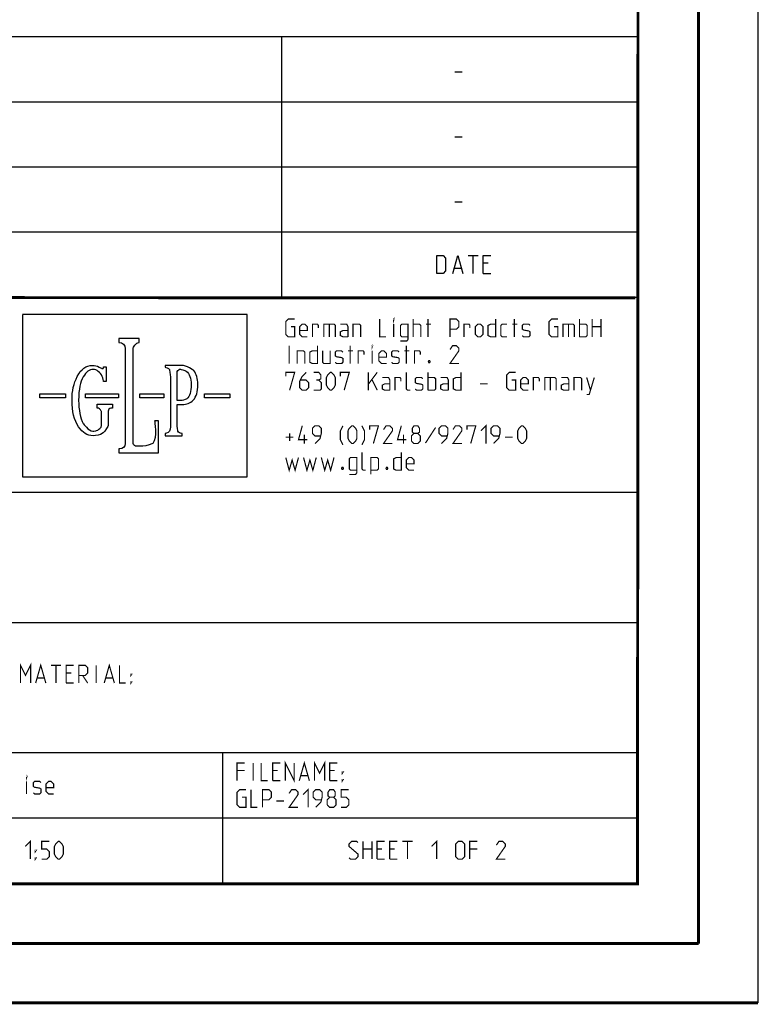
# Model space of a CAD drawing. Header units: millimetres. Extents: x 0 to 420, y 0 to 297.
# Tile 34 of 56: x 358 to 420, y 0 to 83. Entities that reach past the tile are written whole.
import ezdxf

# ---------------------------------------------------------------- set-up
doc = ezdxf.new("R2010")
doc.units = ezdxf.units.MM
doc.header["$LTSCALE"] = 23.1
doc.layers.get('0').update_dxf_attribs({"linetype": 'CONTINUOUS'})

msp = doc.modelspace()

# ---------------------------------------------------------------- linework, layer by layer
at = {"color": 7, "linetype": 'Continuous'}
for p, q in [((420, 297), (420, 0)), ((410, 286.9999), (409.82962, 10.1087)), ((246.86806, 59.50578), (409.628, 59.49415)), ((409.85999, 10.07374), (25.00697, 10.01343))]:
    msp.add_line(p, q, dxfattribs=at)
at = {"color": 2, "linetype": 'Continuous'}
for p, q in [((246.84966, 81.49483), (409.80966, 81.49483)), ((379.80966, 81.49483), (379.80966, 59.53483)), ((409.80966, 81.49483), (409.80966, 10.12483)), ((394.41681, 78.53554), (395.05965, 78.53554)), ((246.84966, 76.00483), (409.80966, 76.00483)), ((394.41681, 73.04554), (395.05965, 73.04554)), ((246.84966, 70.51483), (409.80966, 70.51483)), ((394.41681, 67.55554), (395.05965, 67.55554)), ((246.84966, 65.02483), (409.80966, 65.02483)), ((395.54182, 63.02983), (396.39894, 63.02983)), ((395.97038, 61.52983), (395.97038, 63.02983)), ((397.25609, 62.38697), (396.82753, 62.38697)), ((394.39894, 61.9584), (394.97037, 61.9584)), ((396.82753, 61.52983), (397.47037, 61.52983)), ((246.84966, 59.53483), (409.80966, 59.53483)), ((376.90336, 58.05838), (357.95278, 58.05838)), ((357.95278, 58.03854), (357.95278, 57.72188)), ((357.95278, 57.72188), (357.95278, 44.69662)), ((376.90336, 58.02537), (376.90336, 58.05838)), ((376.90336, 57.72188), (376.90336, 58.02537)), ((376.90336, 44.69662), (376.90336, 57.72188)), ((367.79758, 56.0393), (366.08866, 56.0393)), ((366.08866, 56.0393), (366.08866, 55.7027)), ((366.08866, 55.7027), (366.09524, 55.7027)), ((367.7514, 55.70938), (367.79758, 55.70938)), ((367.79758, 55.70938), (367.79758, 56.0393)), ((366.60987, 55.19466), (366.60987, 55.1419)), ((366.60987, 55.1419), (366.60987, 47.97602)), ((367.28296, 55.1419), (367.28296, 55.22767)), ((367.28296, 47.97602), (367.28296, 55.1419)), ((364.77558, 53.65728), (365.01305, 53.65061)), ((365.01305, 53.65061), (365.01305, 52.40355)), ((371.39373, 53.76939), (369.9883, 53.76939)), ((369.9883, 53.76939), (369.9883, 53.60443)), ((370.98463, 53.14257), (370.98463, 53.22175)), ((371.20235, 53.43947), (371.26837, 53.43947)), ((365.01305, 52.40355), (364.77558, 52.40355)), ((370.42374, 52.79948), (370.42374, 48.81407)), ((370.98463, 50.79357), (370.98463, 53.14257)), ((359.41107, 51.37421), (361.5621, 51.37421)), ((359.41107, 51.04429), (359.41107, 51.37421)), ((361.5621, 51.04429), (359.41107, 51.04429)), ((361.5621, 51.37421), (361.5621, 51.04429)), ((363.27112, 51.37421), (366.04906, 51.37421)), ((363.27112, 51.04429), (363.27112, 51.37421)), ((366.04906, 51.04429), (363.27112, 51.04429)), ((366.04906, 51.37421), (366.04906, 51.04429)), ((367.84376, 51.37421), (369.86293, 51.37421)), ((367.84376, 51.04429), (367.84376, 51.37421)), ((369.86293, 51.04429), (367.84376, 51.04429)), ((369.86293, 51.37421), (369.86293, 51.04429)), ((371.42674, 50.79357), (370.98463, 50.79357)), ((373.30062, 51.37421), (375.44516, 51.37421)), ((373.30062, 51.04429), (373.30062, 51.37421)), ((375.44516, 51.04429), (373.30062, 51.04429)), ((375.44516, 51.37421), (375.44516, 51.04429)), ((364.25428, 50.1469), (364.25428, 50.4834)), ((364.25428, 50.4834), (365.52776, 50.4834)), ((364.34663, 50.1469), (364.25428, 50.1469)), ((364.61062, 49.34186), (364.61062, 49.87642)), ((365.17142, 49.90276), (365.17142, 49.36171)), ((365.52776, 50.4834), (365.52776, 50.1469)), ((370.98463, 48.81407), (370.98463, 50.46365)), ((364.61062, 48.68871), (364.61062, 49.34186)), ((365.17142, 49.36171), (365.17142, 48.70188)), ((369.42741, 49.09781), (369.09091, 49.09781)), ((369.42741, 46.37921), (369.42741, 49.09781)), ((366.60987, 47.97602), (366.60987, 47.17766)), ((367.28296, 47.17766), (367.28296, 47.97602)), ((369.9883, 48.00903), (369.9883, 47.83749)), ((369.9883, 47.83749), (371.42007, 47.83749)), ((371.42007, 47.83749), (371.42007, 48.00903)), ((366.08866, 46.7158), (366.08866, 46.37921)), ((366.60987, 47.17766), (366.60987, 47.17108)), ((368.10774, 46.9401), (367.51384, 46.9401)), ((366.08866, 46.37921), (369.42741, 46.37921)), ((357.95278, 44.69662), (357.95278, 44.46573)), ((357.95278, 44.46573), (357.95278, 44.36012)), ((357.95278, 44.36012), (376.56686, 44.36012)), ((376.56686, 44.36012), (376.90336, 44.36012)), ((376.90336, 44.36012), (376.90336, 44.69662)), ((301.68966, 43.06483), (409.80966, 43.06483)), ((301.68966, 32.08483), (409.80966, 32.08483)), ((301.68966, 21.10483), (409.80966, 21.10483)), ((374.80966, 21.10483), (374.80966, 10.12483)), ((301.68966, 15.61483), (409.80966, 15.61483)), ((246.84966, 10.12483), (409.80966, 10.12483))]:
    msp.add_line(p, q, dxfattribs=at)
at = {"color": 7, "linetype": 'Continuous', "const_width": 0.25}
for points in [[(415, 5), (415, 292)], [(410, 287), (409.8468, 9.92341)], [(246.85968, 59.51097), (409.65206, 59.46701)], [(409.83074, 10.04805), (25, 10)], [(20, 5), (415, 5)], [(420, 0), (0, 0)]]:
    msp.add_lwpolyline(points, dxfattribs=at)
at = {"color": 2, "linetype": 'Continuous'}
for points in [[(392.89895, 61.52983), (392.89895, 63.02983), (393.43467, 63.02983), (393.64895, 62.81554), (393.64895, 61.74411), (393.43467, 61.52983), (392.89895, 61.52983)], [(394.25608, 61.52983), (394.68467, 63.02983), (395.11323, 61.52983)], [(396.82753, 61.52983), (396.82753, 63.02983), (397.47037, 63.02983)]]:
    msp.add_lwpolyline(points, dxfattribs=at)
at = {"color": 2, "linetype": 'Continuous', "const_width": 0.1}
for points in [[(380.59216, 57.03197), (380.9136, 57.03197), (380.9136, 56.17483), (380.37788, 56.17483), (380.1636, 56.38911), (380.1636, 57.46054), (380.37788, 57.67483), (380.9136, 57.67483)], [(388.09215, 57.67483), (388.09215, 56.17483), (388.62787, 56.17483)], [(389.27073, 57.56768), (389.27073, 57.67483), (389.30644, 57.67483), (389.27073, 57.56768)], [(390.91359, 56.17483), (390.91359, 57.67483)], [(392.16359, 56.17483), (392.16359, 57.67483)], [(394.02073, 56.17483), (394.02073, 57.67483), (394.55644, 57.67483), (394.77073, 57.46054), (394.77073, 57.03197), (394.55644, 56.81768), (394.02073, 56.81768)], [(397.87789, 57.67483), (397.87789, 56.17483), (397.4493, 56.17483), (397.23502, 56.28197), (397.23502, 57.13911), (397.4493, 57.24625), (397.87789, 57.24625)], [(399.4493, 56.17483), (399.4493, 57.67483)], [(402.80646, 57.03197), (403.12789, 57.03197), (403.12789, 56.17483), (402.59217, 56.17483), (402.37787, 56.38911), (402.37787, 57.46054), (402.59217, 57.67483), (403.12789, 57.67483)], [(404.94932, 56.17483), (404.94932, 57.67483)], [(406.02075, 56.17483), (406.02075, 57.67483)], [(406.77074, 57.67483), (406.77074, 56.17483)], [(381.98503, 56.17483), (381.55644, 56.17483), (381.34216, 56.38911), (381.34216, 57.03197), (381.55644, 57.24625), (381.77075, 57.24625), (381.98503, 57.03197), (381.98503, 56.71054), (381.34216, 56.71054)], [(382.41359, 56.17483), (382.41359, 57.24625), (382.84215, 57.24625), (382.91359, 57.13911), (382.91359, 56.92482)], [(383.37787, 56.17483), (383.37787, 57.24625), (384.23502, 57.24625), (384.34217, 57.13911), (384.34217, 56.17483)], [(383.84216, 57.24625), (383.84216, 56.17483)], [(385.4136, 56.17483), (385.4136, 57.03197), (385.30645, 57.24625), (384.77073, 57.24625)], [(385.4136, 56.17483), (384.98501, 56.17483), (384.77073, 56.28197), (384.77073, 56.6034), (384.98501, 56.71054), (385.4136, 56.71054)], [(385.84216, 56.17483), (385.84216, 57.24625), (386.37788, 57.24625), (386.48503, 57.13911), (386.48503, 56.17483)], [(389.27073, 56.17483), (389.27073, 57.24625)], [(389.84216, 55.81768), (390.37787, 55.81768), (390.48503, 55.96054), (390.48503, 57.24625), (389.94931, 57.24625), (389.84216, 57.13911), (389.84216, 56.28197), (389.94931, 56.17483), (390.48503, 56.17483)], [(390.91359, 57.24625), (391.44931, 57.24625), (391.55646, 57.13911), (391.55646, 56.17483)], [(391.98502, 57.24625), (392.41358, 57.24625)], [(395.19931, 56.17483), (395.19931, 57.24625), (395.62787, 57.24625), (395.69932, 57.13911), (395.69932, 56.92482)], [(396.16359, 56.38911), (396.16359, 57.03197), (396.37787, 57.24625), (396.59215, 57.24625), (396.80646, 57.03197), (396.80646, 56.38911), (396.59215, 56.17483), (396.37787, 56.17483), (396.16359, 56.38911)], [(398.84217, 56.17483), (398.4136, 56.17483), (398.30645, 56.28197), (398.30645, 57.13911), (398.4136, 57.24625), (398.84217, 57.24625)], [(399.27073, 57.24625), (399.69932, 57.24625)], [(400.12788, 56.28197), (400.23503, 56.17483), (400.66359, 56.17483), (400.77075, 56.28197), (400.77075, 56.6034), (400.66359, 56.67483), (400.23503, 56.74625), (400.12788, 56.81768), (400.12788, 57.13911), (400.23503, 57.24625), (400.66359, 57.24625), (400.77075, 57.13911)], [(403.55645, 56.17483), (403.55645, 57.24625), (404.4136, 57.24625), (404.52073, 57.13911), (404.52073, 56.17483)], [(404.02072, 57.24625), (404.02072, 56.17483)], [(404.94932, 57.24625), (405.48503, 57.24625), (405.59216, 57.13911), (405.59216, 56.28197), (405.48503, 56.17483), (404.94932, 56.17483)], [(406.02075, 57.03197), (406.77074, 57.03197)], [(380.4493, 53.92483), (380.4493, 55.42483)], [(381.12788, 53.92483), (381.12788, 54.99626), (381.66359, 54.99626), (381.77075, 54.88911), (381.77075, 53.92483)], [(382.84215, 55.42483), (382.84215, 53.92483), (382.41359, 53.92483), (382.19931, 54.03197), (382.19931, 54.88911), (382.41359, 54.99626), (382.84215, 54.99626)], [(383.27074, 54.99626), (383.27074, 54.03197), (383.37787, 53.92483), (383.91358, 53.92483), (383.91358, 54.99626)], [(384.34217, 54.03197), (384.4493, 53.92483), (384.87788, 53.92483), (384.98501, 54.03197), (384.98501, 54.35339), (384.87788, 54.42483), (384.4493, 54.49626), (384.34217, 54.56768), (384.34217, 54.88911), (384.4493, 54.99626), (384.87788, 54.99626), (384.98501, 54.88911)], [(385.4136, 54.99626), (385.84216, 54.99626)], [(385.59217, 53.92483), (385.59217, 55.42483)], [(386.27072, 53.92483), (386.27072, 54.99626), (386.69931, 54.99626), (386.77073, 54.88911), (386.77073, 54.67483)], [(387.44931, 55.31768), (387.44931, 55.42483), (387.48502, 55.42483), (387.44931, 55.31768)], [(387.44931, 53.92483), (387.44931, 54.99626)], [(388.6636, 53.92483), (388.23501, 53.92483), (388.02073, 54.13911), (388.02073, 54.78197), (388.23501, 54.99626), (388.44929, 54.99626), (388.6636, 54.78197), (388.6636, 54.46054), (388.02073, 54.46054)], [(389.09216, 54.03197), (389.19932, 53.92483), (389.62788, 53.92483), (389.73503, 54.03197), (389.73503, 54.35339), (389.62788, 54.42483), (389.19932, 54.49626), (389.09216, 54.56768), (389.09216, 54.88911), (389.19932, 54.99626), (389.62788, 54.99626), (389.73503, 54.88911)], [(390.16359, 54.99626), (390.59216, 54.99626)], [(390.34217, 53.92483), (390.34217, 55.42483)], [(391.02074, 53.92483), (391.02074, 54.99626), (391.44931, 54.99626), (391.52072, 54.88911), (391.52072, 54.67483)], [(394.77073, 53.92483), (394.02073, 53.92483), (394.77073, 54.99626), (394.77073, 55.21054), (394.55644, 55.42483), (394.23501, 55.42483), (394.02073, 55.1034)], [(392.30646, 54.17482), (392.34216, 54.1034), (392.34216, 54.06768), (392.30646, 53.99626), (392.23501, 53.99626), (392.1993, 54.06768), (392.1993, 54.1034), (392.23501, 54.17482), (392.30646, 54.17482)], [(380.1636, 52.8534), (380.1636, 53.17482), (380.9136, 53.17482), (380.48501, 51.67482)], [(381.87787, 53.17482), (381.55644, 52.8534), (381.34216, 52.42483), (381.34216, 51.88911), (381.55644, 51.67482), (381.87787, 51.67482), (382.09215, 51.88911), (382.09215, 52.31768), (381.87787, 52.53197), (381.4136, 52.53197)], [(382.9493, 52.53197), (383.12788, 52.63911), (383.12788, 52.96054), (382.9493, 53.17482), (382.52074, 53.17482)], [(383.59217, 52.1034), (383.59217, 52.74625), (383.6993, 52.96054), (383.91358, 53.17482), (384.02073, 53.17482), (384.23502, 52.96054), (384.34217, 52.74625), (384.34217, 52.1034), (384.23502, 51.88911), (384.02073, 51.67482), (383.91358, 51.67482), (383.6993, 51.88911), (383.59217, 52.1034)], [(384.77073, 52.8534), (384.77073, 53.17482), (385.52073, 53.17482), (385.09217, 51.67482)], [(387.12787, 51.67482), (387.12787, 53.17482)], [(387.12787, 52.17482), (387.87787, 53.17482)], [(390.6636, 51.67482), (390.44932, 51.67482), (390.34217, 51.78197), (390.34217, 53.17482)], [(392.16359, 51.67482), (392.16359, 53.17482)], [(394.9493, 53.17482), (394.9493, 51.67482), (394.52073, 51.67482), (394.30645, 51.78197), (394.30645, 52.63911), (394.52073, 52.74625), (394.9493, 52.74625)], [(399.23502, 52.53197), (399.55645, 52.53197), (399.55645, 51.67482), (399.02074, 51.67482), (398.80646, 51.88911), (398.80646, 52.96054), (399.02074, 53.17482), (399.55645, 53.17482)], [(382.52074, 51.67482), (383.05646, 51.67482), (383.16359, 51.78197), (383.16359, 52.31768), (382.9493, 52.53197), (382.73502, 52.53197)], [(387.44931, 52.53197), (387.87787, 51.67482)], [(388.9493, 51.67482), (388.9493, 52.53197), (388.84217, 52.74625), (388.30646, 52.74625)], [(389.37789, 51.67482), (389.37789, 52.74625), (389.80645, 52.74625), (389.87787, 52.63911), (389.87787, 52.42483)], [(391.09216, 51.78197), (391.19932, 51.67482), (391.62788, 51.67482), (391.73503, 51.78197), (391.73503, 52.1034), (391.62788, 52.17482), (391.19932, 52.24626), (391.09216, 52.31768), (391.09216, 52.63911), (391.19932, 52.74625), (391.62788, 52.74625), (391.73503, 52.63911)], [(392.16359, 52.74625), (392.69931, 52.74625), (392.80646, 52.63911), (392.80646, 51.78197), (392.69931, 51.67482), (392.16359, 51.67482)], [(393.87787, 51.67482), (393.87787, 52.53197), (393.77074, 52.74625), (393.23502, 52.74625)], [(400.62788, 51.67482), (400.1993, 51.67482), (399.98502, 51.88911), (399.98502, 52.53197), (400.1993, 52.74625), (400.4136, 52.74625), (400.62788, 52.53197), (400.62788, 52.21054), (399.98502, 52.21054)], [(401.05645, 51.67482), (401.05645, 52.74625), (401.48501, 52.74625), (401.55645, 52.63911), (401.55645, 52.42483)], [(402.02072, 51.67482), (402.02072, 52.74625), (402.87787, 52.74625), (402.98503, 52.63911), (402.98503, 51.67482)], [(402.48502, 52.74625), (402.48502, 51.67482)], [(404.05646, 51.67482), (404.05646, 52.53197), (403.9493, 52.74625), (403.41359, 52.74625)], [(404.48502, 51.67482), (404.48502, 52.74625), (405.02073, 52.74625), (405.12789, 52.63911), (405.12789, 51.67482)], [(405.55645, 51.31768), (405.77073, 51.31768), (406.19932, 52.74625)], [(405.55645, 52.74625), (405.87788, 51.67482)], [(388.9493, 51.67482), (388.52074, 51.67482), (388.30646, 51.78197), (388.30646, 52.1034), (388.52074, 52.21054), (388.9493, 52.21054)], [(393.87787, 51.67482), (393.4493, 51.67482), (393.23502, 51.78197), (393.23502, 52.1034), (393.4493, 52.21054), (393.87787, 52.21054)], [(396.55644, 52.21054), (397.19931, 52.21054)], [(404.05646, 51.67482), (403.62787, 51.67482), (403.41359, 51.78197), (403.41359, 52.1034), (403.62787, 52.21054), (404.05646, 52.21054)], [(381.98503, 47.49625), (381.23503, 47.49625), (381.55644, 48.67483)], [(382.62787, 47.17483), (383.05646, 47.6034), (383.16359, 48.03197), (383.16359, 48.46054), (382.9493, 48.67483), (382.62787, 48.67483), (382.41359, 48.46054), (382.41359, 48.03197), (382.62787, 47.81768), (383.09217, 47.81768)], [(384.98501, 47.06768), (384.77073, 47.49625), (384.77073, 48.24625), (384.98501, 48.67483)], [(385.4136, 47.6034), (385.4136, 48.24625), (385.52073, 48.46054), (385.73501, 48.67483), (385.84216, 48.67483), (386.05644, 48.46054), (386.1636, 48.24625), (386.1636, 47.6034), (386.05644, 47.38911), (385.84216, 47.17483), (385.73501, 47.17483), (385.52073, 47.38911), (385.4136, 47.6034)], [(386.59216, 47.06768), (386.80644, 47.49625), (386.80644, 48.24625), (386.59216, 48.67483)], [(387.23503, 48.3534), (387.23503, 48.67483), (387.98502, 48.67483), (387.55646, 47.17483)], [(389.16358, 47.17483), (388.41359, 47.17483), (389.16358, 48.24625), (389.16358, 48.46054), (388.9493, 48.67483), (388.62787, 48.67483), (388.41359, 48.3534)], [(390.34217, 47.49625), (389.59217, 47.49625), (389.9136, 48.67483)], [(390.98501, 48.03197), (390.84217, 48.13911), (390.84217, 48.46054), (390.98501, 48.67483), (391.30644, 48.67483), (391.44931, 48.46054), (391.44931, 48.13911), (391.30644, 48.03197), (391.52072, 47.81768), (391.52072, 47.38911), (391.30644, 47.17483), (390.98501, 47.17483), (390.77073, 47.38911)], [(392.80646, 48.53197), (391.94931, 47.21054)], [(393.30644, 47.17483), (393.73503, 47.6034), (393.84216, 48.03197), (393.84216, 48.46054), (393.62788, 48.67483), (393.30644, 48.67483), (393.09216, 48.46054), (393.09216, 48.03197), (393.30644, 47.81768), (393.77074, 47.81768)], [(395.02074, 47.17483), (394.27074, 47.17483), (395.02074, 48.24625), (395.02074, 48.46054), (394.80646, 48.67483), (394.48503, 48.67483), (394.27074, 48.3534)], [(395.4493, 48.3534), (395.4493, 48.67483), (396.1993, 48.67483), (395.77074, 47.17483)], [(396.62789, 48.24625), (397.05645, 48.67483), (397.05645, 47.17483)], [(397.69932, 47.17483), (398.12788, 47.6034), (398.23503, 48.03197), (398.23503, 48.46054), (398.02073, 48.67483), (397.69932, 48.67483), (397.48501, 48.46054), (397.48501, 48.03197), (397.69932, 47.81768), (398.16359, 47.81768)], [(399.73503, 47.6034), (399.73503, 48.24625), (399.84215, 48.46054), (400.05646, 48.67483), (400.16359, 48.67483), (400.37787, 48.46054), (400.48502, 48.24625), (400.48502, 47.6034), (400.37787, 47.38911), (400.16359, 47.17483), (400.05646, 47.17483), (399.84215, 47.38911), (399.73503, 47.6034)], [(380.1636, 47.71054), (380.80644, 47.71054)], [(380.48501, 47.38911), (380.48501, 48.03197)], [(381.73501, 47.17483), (381.73501, 47.92482)], [(390.09218, 47.17483), (390.09218, 47.92482)], [(390.77073, 47.38911), (390.77073, 47.81768), (390.98501, 48.03197), (391.30644, 48.03197)], [(398.66359, 47.71054), (399.30644, 47.71054)], [(380.1636, 45.99626), (380.4493, 44.92483), (380.69932, 45.78197), (380.94931, 44.92483), (381.23503, 45.99626)], [(381.66359, 45.99626), (381.94932, 44.92483), (382.19931, 45.78197), (382.4493, 44.92483), (382.73502, 45.99626)], [(383.16359, 45.99626), (383.44931, 44.92483), (383.6993, 45.78197), (383.94932, 44.92483), (384.23502, 45.99626)], [(385.52073, 44.56768), (386.05644, 44.56768), (386.1636, 44.71054), (386.1636, 45.99626), (385.62788, 45.99626), (385.52073, 45.88911), (385.52073, 45.03197), (385.62788, 44.92483), (386.1636, 44.92483)], [(386.91359, 44.92483), (386.69931, 44.92483), (386.59216, 45.03197), (386.59216, 46.42482)], [(387.34215, 44.56768), (387.34215, 45.99626), (387.87787, 45.99626), (387.98502, 45.88911), (387.98502, 45.03197), (387.87787, 44.92483), (387.34215, 44.92483)], [(389.9136, 46.42482), (389.9136, 44.92483), (389.48502, 44.92483), (389.27073, 45.03197), (389.27073, 45.88911), (389.48502, 45.99626), (389.9136, 45.99626)], [(390.98501, 44.92483), (390.55645, 44.92483), (390.34217, 45.13911), (390.34217, 45.78197), (390.55645, 45.99626), (390.77073, 45.99626), (390.98501, 45.78197), (390.98501, 45.46054), (390.34217, 45.46054)], [(384.98501, 45.17483), (385.02075, 45.1034), (385.02075, 45.06768), (384.98501, 44.99626), (384.91359, 44.99626), (384.87788, 45.06768), (384.87788, 45.1034), (384.91359, 45.17483), (384.98501, 45.17483)], [(388.73502, 45.17483), (388.77073, 45.1034), (388.77073, 45.06768), (388.73502, 44.99626), (388.6636, 44.99626), (388.62787, 45.06768), (388.62787, 45.1034), (388.6636, 45.17483), (388.73502, 45.17483)], [(357.77073, 26.96983), (357.77073, 28.46982), (358.1993, 27.61268), (358.62788, 28.46982), (358.62788, 26.96983)], [(359.05645, 26.96983), (359.48501, 28.46982), (359.9136, 26.96983)], [(360.34216, 28.46982), (361.19931, 28.46982)], [(360.77075, 26.96983), (360.77075, 28.46982)], [(361.62787, 26.96983), (361.62787, 28.46982), (362.27074, 28.46982)], [(362.6993, 26.96983), (362.6993, 28.46982), (363.23502, 28.46982), (363.4493, 28.25554), (363.4493, 27.82697), (363.23502, 27.61268), (362.6993, 27.61268)], [(364.16358, 26.96983), (364.16358, 28.46982)], [(364.84216, 26.96983), (365.27072, 28.46982), (365.69931, 26.96983)], [(366.12787, 28.46982), (366.12787, 26.96983), (366.66359, 26.96983)], [(359.19931, 27.3984), (359.77073, 27.3984)], [(362.05646, 27.82697), (361.62787, 27.82697)], [(363.02073, 27.61268), (363.4493, 26.96983)], [(364.98502, 27.3984), (365.55645, 27.3984)], [(367.09215, 27.61268), (367.09215, 27.71983), (367.16359, 27.71983), (367.09215, 27.61268)], [(361.62787, 26.96983), (362.27074, 26.96983)], [(367.09215, 26.96983), (367.09215, 27.07697), (367.16359, 27.07697), (367.09215, 26.96983)], [(376.05073, 18.73483), (376.05073, 20.23483), (376.6936, 20.23483)], [(377.40789, 18.73483), (377.40789, 20.23483)], [(378.08644, 20.23483), (378.08644, 18.73483), (378.62216, 18.73483)], [(379.05074, 18.73483), (379.05074, 20.23483), (379.69359, 20.23483)], [(380.12217, 18.73483), (380.12217, 20.23483), (380.87217, 18.73483), (380.87217, 20.23483)], [(381.30073, 18.73483), (381.72929, 20.23483), (382.15788, 18.73483)], [(382.58644, 18.73483), (382.58644, 20.23483), (383.01503, 19.37768), (383.44359, 20.23483), (383.44359, 18.73483)], [(383.87216, 18.73483), (383.87216, 20.23483), (384.51502, 20.23483)], [(358.28786, 19.00268), (358.28786, 19.10982), (358.3236, 19.10982), (358.28786, 19.00268)], [(376.6936, 19.59197), (376.05073, 19.59197)], [(379.47931, 19.59197), (379.05074, 19.59197)], [(381.44359, 19.1634), (382.01502, 19.1634)], [(384.30074, 19.59197), (383.87216, 19.59197)], [(384.94359, 19.37768), (384.94359, 19.48483), (385.01503, 19.48483), (384.94359, 19.37768)], [(358.28786, 17.60983), (358.28786, 18.68125)], [(358.85932, 17.71697), (358.96644, 17.60983), (359.39503, 17.60983), (359.50216, 17.71697), (359.50216, 18.0384), (359.39503, 18.10983), (358.96644, 18.18125), (358.85932, 18.25268), (358.85932, 18.57411), (358.96644, 18.68125), (359.39503, 18.68125), (359.50216, 18.57411)], [(360.57359, 17.60983), (360.14503, 17.60983), (359.93075, 17.82411), (359.93075, 18.46697), (360.14503, 18.68125), (360.35931, 18.68125), (360.57359, 18.46697), (360.57359, 18.14554), (359.93075, 18.14554)], [(379.05074, 18.73483), (379.69359, 18.73483)], [(383.87216, 18.73483), (384.51502, 18.73483)], [(384.94359, 18.73483), (384.94359, 18.84197), (385.01503, 18.84197), (384.94359, 18.73483)], [(376.47929, 17.34197), (376.80073, 17.34197), (376.80073, 16.48482), (376.26501, 16.48482), (376.05073, 16.69911), (376.05073, 17.77054), (376.26501, 17.98483), (376.80073, 17.98483)], [(377.22932, 17.98483), (377.22932, 16.48482), (377.76503, 16.48482)], [(378.19359, 16.48482), (378.19359, 17.98483), (378.72931, 17.98483), (378.94359, 17.77054), (378.94359, 17.34197), (378.72931, 17.12768), (378.19359, 17.12768)], [(381.1936, 16.48482), (380.44358, 16.48482), (381.1936, 17.55626), (381.1936, 17.77054), (380.9793, 17.98483), (380.65789, 17.98483), (380.44358, 17.6634)], [(381.62217, 17.55626), (382.05073, 17.98483), (382.05073, 16.48482)], [(382.6936, 16.48482), (383.12216, 16.9134), (383.22931, 17.34197), (383.22931, 17.77054), (383.01503, 17.98483), (382.6936, 17.98483), (382.47932, 17.77054), (382.47932, 17.34197), (382.6936, 17.12768), (383.15787, 17.12768)], [(383.87216, 17.34197), (383.72932, 17.44911), (383.72932, 17.77054), (383.87216, 17.98483), (384.19359, 17.98483), (384.33645, 17.77054), (384.33645, 17.44911), (384.19359, 17.34197), (384.40787, 17.12768), (384.40787, 16.69911), (384.19359, 16.48482), (383.87216, 16.48482), (383.65787, 16.69911)], [(384.83646, 16.48482), (385.26502, 16.48482), (385.4793, 16.69911), (385.4793, 17.12768), (385.26502, 17.34197), (384.83646, 17.34197), (384.83646, 17.98483), (385.4793, 17.98483)], [(379.37215, 17.02054), (380.01502, 17.02054)], [(383.65787, 16.69911), (383.65787, 17.12768), (383.87216, 17.34197), (384.19359, 17.34197)], [(358.17251, 13.19125), (358.6011, 13.61983), (358.6011, 12.11983)], [(359.56537, 12.11983), (359.99396, 12.11983), (360.20824, 12.33411), (360.20824, 12.76268), (359.99396, 12.97697), (359.56537, 12.97697), (359.56537, 13.61983), (360.20824, 13.61983)], [(360.6368, 12.5484), (360.6368, 13.19125), (360.74396, 13.40554), (360.95824, 13.61983), (361.06537, 13.61983), (361.27967, 13.40554), (361.3868, 13.19125), (361.3868, 12.5484), (361.27967, 12.33411), (361.06537, 12.11983), (360.95824, 12.11983), (360.74396, 12.33411), (360.6368, 12.5484)], [(385.50609, 12.22697), (385.61324, 12.11983), (386.04181, 12.11983), (386.25609, 12.33411), (386.25609, 12.5484), (385.50609, 13.19125), (385.50609, 13.40554), (385.72037, 13.61983), (386.14896, 13.61983), (386.25609, 13.51268)], [(386.68467, 12.11983), (386.68467, 13.61983)], [(387.43467, 13.61983), (387.43467, 12.11983)], [(387.86323, 12.11983), (387.86323, 13.61983), (388.5061, 13.61983)], [(388.93466, 12.11983), (388.93466, 13.61983), (389.57753, 13.61983)], [(390.00609, 13.61983), (390.86324, 13.61983)], [(390.43466, 12.11983), (390.43466, 13.61983)], [(392.47039, 13.19125), (392.89895, 13.61983), (392.89895, 12.11983)], [(394.5061, 12.33411), (394.5061, 13.40554), (394.72038, 13.61983), (395.04181, 13.61983), (395.25609, 13.40554), (395.25609, 12.33411), (395.04181, 12.11983), (394.72038, 12.11983), (394.5061, 12.33411)], [(395.68466, 12.11983), (395.68466, 13.61983), (396.32752, 13.61983)], [(398.68467, 12.11983), (397.93467, 12.11983), (398.68467, 13.19125), (398.68467, 13.40554), (398.47039, 13.61983), (398.14895, 13.61983), (397.93467, 13.2984)], [(359.02966, 12.76268), (359.02966, 12.86983), (359.1011, 12.86983), (359.02966, 12.76268)], [(386.68467, 12.97697), (387.43467, 12.97697)], [(388.29179, 12.97697), (387.86323, 12.97697)], [(389.36323, 12.97697), (388.93466, 12.97697)], [(396.32752, 12.97697), (395.68466, 12.97697)], [(359.02966, 12.11983), (359.02966, 12.22697), (359.1011, 12.22697), (359.02966, 12.11983)], [(387.86323, 12.11983), (388.5061, 12.11983)], [(388.93466, 12.11983), (389.57753, 12.11983)]]:
    msp.add_lwpolyline(points, dxfattribs=at)
at = {"color": 2, "linetype": 'Continuous'}
for points in [[(366.09524, 55.7027), (366.37898, 55.70938), (366.60987, 55.4784), (366.60987, 55.19466)], [(367.28296, 55.22767), (367.28296, 55.22767), (367.5275, 55.70372), (367.7514, 55.70938)], [(364.41265, 53.63086), (364.59736, 53.5385), (364.65021, 53.50549), (364.67655, 53.49891)], [(369.9883, 53.60443), (369.9883, 53.60443), (370.28161, 53.53775), (370.34455, 53.41972)], [(370.34455, 53.41972), (370.34455, 53.41972), (370.42374, 53.00791), (370.42374, 52.79948)], [(370.98463, 53.22175), (370.98463, 53.22175), (371.09971, 53.43947), (371.20235, 53.43947)], [(371.26837, 53.43947), (371.26837, 53.43947), (371.63525, 53.38789), (371.76982, 53.27452)], [(372.39665, 53.33395), (372.39665, 53.33395), (371.75819, 53.76939), (371.39373, 53.76939)], [(364.77558, 52.40355), (364.77558, 52.40355), (364.7431, 52.7059), (364.67655, 52.83908)], [(371.80942, 50.95194), (371.80942, 50.95194), (371.56432, 50.80501), (371.42674, 50.79357)], [(364.61062, 49.87642), (364.61062, 49.87642), (364.47262, 50.1469), (364.34663, 50.1469)], [(369.09091, 49.09781), (369.09091, 49.09781), (369.35841, 47.66389), (368.93912, 47.17766)], [(363.07315, 48.86683), (363.07315, 48.86683), (363.52782, 48.22156), (363.8716, 48.21359)], [(363.8716, 48.21359), (363.8716, 48.21359), (364.04974, 48.21852), (364.1355, 48.24001)], [(364.1355, 48.24001), (364.1355, 48.24001), (364.2495, 48.28073), (364.30046, 48.31252)], [(364.30046, 48.31252), (364.30046, 48.31252), (364.46601, 48.41879), (364.53143, 48.49074)], [(364.53143, 48.49074), (364.53143, 48.49074), (364.61062, 48.61764), (364.61062, 48.68871)], [(365.17142, 48.70188), (365.17142, 48.70188), (364.94527, 48.2231), (364.74257, 48.06838)], [(370.35781, 48.207), (370.35781, 48.207), (370.12613, 48.03203), (369.9883, 48.00903)], [(370.42374, 48.81407), (370.42374, 48.81407), (370.44389, 48.39145), (370.35781, 48.207)], [(371.05723, 48.207), (371.05723, 48.207), (370.98463, 48.61027), (370.98463, 48.81407)], [(371.42007, 48.00903), (371.21552, 48.03546), (371.11658, 48.11465), (371.05723, 48.207)], [(367.51384, 46.9401), (367.51384, 46.9401), (367.28296, 47.06724), (367.28296, 47.17766)], [(368.93912, 47.17766), (368.93912, 47.17766), (368.39596, 46.9401), (368.10774, 46.9401)]]:
    msp.add_open_spline(points, degree=3, dxfattribs=at)
for points, knots in [([(362.56511, 52.82582), (362.56511, 52.82582), (362.88177, 53.45932), (363.31071, 53.76939), (363.84518, 53.76939), (363.84518, 53.76939), (364.03656, 53.76939), (364.22785, 53.72979), (364.41265, 53.63086)], [0.9428571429, 0.9428571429, 0.9428571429, 0.9428571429, 0.9428581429, 0.9714285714, 0.9714285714, 0.9714285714, 0.9714295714, 1, 1, 1, 1]), ([(364.67655, 52.83908), (364.67655, 52.83908), (364.48526, 53.18216), (364.22785, 53.43289), (363.91778, 53.43289), (363.91778, 53.43289), (363.59445, 53.43289), (363.31729, 53.22175), (363.07315, 52.79948)], [0.2285714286, 0.2285714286, 0.2285714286, 0.2285714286, 0.2285724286, 0.2571428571, 0.2571428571, 0.2571428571, 0.2571438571, 0.2857142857, 0.2857142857, 0.2857142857, 0.2857142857]), ([(364.67655, 53.49891), (364.67655, 53.49891), (364.72273, 53.47907), (364.77558, 53.51866), (364.77558, 53.57151), (364.77558, 53.57151), (364.77558, 53.59126), (364.77558, 53.62427), (364.77558, 53.65728)], [0.0571428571, 0.0571428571, 0.0571428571, 0.0571428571, 0.0571438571, 0.0857142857, 0.0857142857, 0.0857142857, 0.0857152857, 0.1142857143, 0.1142857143, 0.1142857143, 0.1142857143]), ([(371.76982, 53.27452), (371.76982, 53.27452), (372.0404, 53.0568), (372.17893, 52.69387), (372.17893, 52.13965), (372.17893, 52.13965), (372.17893, 51.55892), (372.06015, 51.16307), (371.80942, 50.95194)], [0.444444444, 0.444444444, 0.444444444, 0.444444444, 0.444445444, 0.555555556, 0.555555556, 0.555555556, 0.555556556, 0.666666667, 0.666666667, 0.666666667, 0.666666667]), ([(372.35705, 50.83974), (372.35705, 50.83974), (372.61446, 51.1169), (372.73982, 51.55233), (372.73982, 52.16599), (372.73982, 52.16599), (372.73982, 52.64769), (372.62762, 53.03695), (372.39665, 53.33395)], [0.277777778, 0.277777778, 0.277777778, 0.277777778, 0.277778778, 0.333333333, 0.333333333, 0.333333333, 0.333334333, 0.388888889, 0.388888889, 0.388888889, 0.388888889]), ([(362.67731, 48.57651), (362.67731, 48.57651), (362.3078, 49.12415), (362.123, 49.90276), (362.123, 50.81332), (362.123, 50.81332), (362.123, 51.61177), (362.2682, 52.25176), (362.56511, 52.82582)], [0.8857142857, 0.8857142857, 0.8857142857, 0.8857142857, 0.8857152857, 0.9142857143, 0.9142857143, 0.9142857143, 0.9142867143, 0.9428571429, 0.9428571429, 0.9428571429, 0.9428571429]), ([(363.07315, 52.79948), (363.07315, 52.79948), (362.829, 52.37712), (362.68389, 51.77673), (362.68389, 50.81332), (362.68389, 50.81332), (362.68389, 50.02154), (362.829, 49.30895), (363.07315, 48.86683)], [0.2857142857, 0.2857142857, 0.2857142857, 0.2857142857, 0.2857152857, 0.3142857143, 0.3142857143, 0.3142857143, 0.3142867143, 0.3428571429, 0.3428571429, 0.3428571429, 0.3428571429]), ([(370.98463, 50.46365), (370.98463, 50.46365), (371.16275, 50.45707), (371.36731, 50.46365), (371.42674, 50.46365), (371.42674, 50.46365), (371.80942, 50.46365), (372.09974, 50.56917), (372.35705, 50.83974)], [0.166666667, 0.166666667, 0.166666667, 0.166666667, 0.166667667, 0.222222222, 0.222222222, 0.222222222, 0.222223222, 0.277777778, 0.277777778, 0.277777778, 0.277777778]), ([(365.52776, 50.1469), (365.52776, 50.1469), (365.48817, 50.1469), (365.44858, 50.1469), (365.40898, 50.1469), (365.40898, 50.1469), (365.27704, 50.1469), (365.17142, 50.0347), (365.17142, 49.90276)], [0.6857142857, 0.6857142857, 0.6857142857, 0.6857142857, 0.6857152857, 0.7142857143, 0.7142857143, 0.7142857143, 0.7142867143, 0.7428571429, 0.7428571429, 0.7428571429, 0.7428571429]), ([(364.74257, 48.06838), (364.74257, 48.06838), (364.47858, 47.8705), (364.16851, 47.83749), (363.90452, 47.83749), (363.90452, 47.83749), (363.41632, 47.83749), (363.00722, 48.08822), (362.67731, 48.57651)], [0.8285714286, 0.8285714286, 0.8285714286, 0.8285714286, 0.8285724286, 0.8571428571, 0.8571428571, 0.8571428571, 0.8571438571, 0.8857142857, 0.8857142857, 0.8857142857, 0.8857142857]), ([(366.60987, 47.17108), (366.60987, 47.17108), (366.60987, 46.92035), (366.40531, 46.7158), (366.15459, 46.7158), (366.15459, 46.7158), (366.12825, 46.7158), (366.10841, 46.7158), (366.08866, 46.7158)], [0.2083333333, 0.2083333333, 0.2083333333, 0.2083333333, 0.2083343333, 0.25, 0.25, 0.25, 0.250001, 0.2916666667, 0.2916666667, 0.2916666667, 0.2916666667])]:
    msp.add_open_spline(points, degree=3, knots=knots, dxfattribs=at)

doc.saveas('drawing.dxf')
